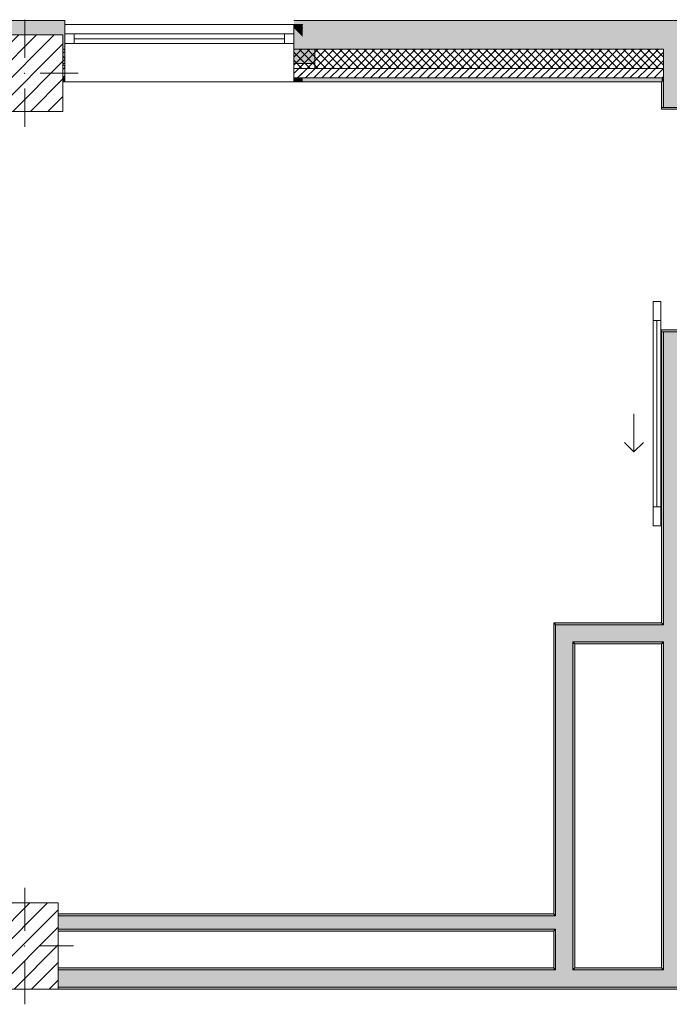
# Model space of a CAD drawing. Header units: millimetres. Extents: x -40968 to 11883, y -17757 to 4746.
# Tile 26 of 227: x -19077 to -15676, y -17164 to -12015. Entities that reach past the tile are written whole.
import ezdxf

# ---------------------------------------------------------------- set-up
doc = ezdxf.new("R2010")
doc.units = ezdxf.units.MM
doc.header["$MEASUREMENT"] = 0
doc.linetypes.add('Wipeout_Contour', pattern=[1000, 0, -1000])
for name, color, linetype in [('10_ESTR_Pilars', 7, 'Continuous'), ('12_FAÇ_Façana', 7, 'Continuous'), ('Puertas Archicad', 7, 'Continuous'), ('Ventanas Archicad', 7, 'Continuous')]:
    doc.layers.add(name, color=color, linetype=linetype)
for name, color, linetype, lineweight in [('10_ESTR_Pilars_Pluma_Nº__20', 1, 'Continuous', 5), ('10_ESTR_Pilars_Pluma_Nº__28', 7, 'Continuous', 20), ('10_ESTR_Pilars_Pluma_Nº__42', 8, 'Continuous', 25), ('12_FAÇ_Façana_Pluma_Nº__2', 8, 'Continuous', 5), ('12_FAÇ_Façana_Pluma_Nº__7', 7, 'Continuous', 5), ('Puertas Archicad_Pluma_Nº__1', 7, 'Continuous', 5), ('Puertas Archicad_Pluma_Nº__7', 7, 'Continuous', 5), ('Ventanas Archicad_Pluma_Nº__7', 7, 'Continuous', 5)]:
    doc.layers.add(name, color=color, linetype=linetype, lineweight=lineweight)
for name, color, linetype, lineweight, true_color in [('12_FAÇ_Façana_Pluma_Nº__102', 7, 'Continuous', 5, 0xcccccc), ('12_FAÇ_Façana_Pluma_Nº__174', 7, 'Continuous', 13, 0xe4ad2c), ('12_FAÇ_Façana_Pluma_Nº__176', 7, 'Continuous', 15, 0x93a0c6), ('12_FAÇ_Façana_Pluma_Nº__43', 7, 'Continuous', 5, 0xa4a4a6), ('Puertas Archicad_Pluma_Nº__3', 7, 'Continuous', 5, 0xa4a4a4), ('Ventanas Archicad_Pluma_Nº__23', 7, 'Continuous', 5, 0xa4a4a6), ('Ventanas Archicad_Pluma_Nº__3', 7, 'Continuous', 5, 0xa4a4a4), ('Ventanas Archicad_Pluma_Nº__43', 7, 'Continuous', 5, 0xa4a4a6)]:
    doc.layers.add(name, color=color, linetype=linetype, lineweight=lineweight, true_color=true_color)
pattern_1 = [(45, (0, 0), (-21.213203, 21.213203), [])]
pattern_2 = [(45, (0, 0), (-21.213203, 21.213203), []), (135, (0, 0), (21.213203, 21.213203), [])]
pattern_3 = [(0, (0, 0), (0, 75), [0, -75])]
pattern_4 = [(0, (0, 0), (0, 779.42), [48.75, -401.25]), (0, (225, 389.7), (0, 779.42), [48.75, -401.25]), (60, (0, 0), (-675, 389.7), [48.75, -401.25]), (60, (450, 0), (-675, 389.7), [48.75, -401.25]), (120, (48.75, 0), (675, 389.7), [48.75, -401.25]), (120, (498.75, 0), (675, 389.7), [48.75, -401.25]), (0, (0, 75), (0, 150), [0, -150, 0, -225]), (45, (75, 75), (-106.066, 106.066), [0, -112.5, 0, -187.5])]
pattern_5 = [(45, (0, 0), (-45.96194, 45.96194), [])]

# ---------------------------------------------------------------- blocks, each defined once
blk = doc.blocks.new('Muro_25_1', base_point=(-14286.1, -12339))
at = {"layer": '12_FAÇ_Façana_Pluma_Nº__102', "linetype": 'Continuous', "lineweight": 0, "true_color": 0xe5e5e5}
for points in [[(-15706.1, -12019), (-17641.1, -12019), (-17641.1, -12169), (-15706.1, -12169)], [(-15706.1, -12169), (-15616.1, -12169), (-15616.1, -12019), (-15706.1, -12019)], [(-15616.1, -12169), (-14286.1, -12169), (-14286.1, -12019), (-15616.1, -12019)]]:
    blk.add_hatch(color=254, dxfattribs=at).paths.add_polyline_path(points)
at = {"layer": '12_FAÇ_Façana_Pluma_Nº__174', "linetype": 'Continuous', "lineweight": 13, "true_color": 0xe4ad2c}
h = blk.add_hatch(dxfattribs=at)
h.set_pattern_fill('SATE_Aislamiento_0001', color=42, style=0, pattern_type=2)
h.set_pattern_definition(pattern_2)
h.paths.add_polyline_path([(-15706.1, -12169), (-17641.1, -12169), (-17641.1, -12269), (-15706.1, -12269)])
h = blk.add_hatch(dxfattribs=at)
h.set_pattern_fill('SATE_Aislamiento_0001', color=42, style=0, pattern_type=2)
h.set_pattern_definition(pattern_2)
h.paths.add_polyline_path([(-15616.1, -12269), (-14286.1, -12269), (-14286.1, -12169), (-15616.1, -12169)])
at = {"layer": '12_FAÇ_Façana_Pluma_Nº__176', "linetype": 'Continuous', "lineweight": 0, "true_color": 0x495063}
for points in [[(-15716.1, -12319), (-17641.1, -12319), (-17641.1, -12339), (-15716.1, -12339)], [(-15716.1, -12339), (-15706.1, -12339), (-15706.1, -12319), (-15716.1, -12319)], [(-15616.1, -12339), (-15606.1, -12339), (-15606.1, -12319), (-15616.1, -12319)], [(-15606.1, -12339), (-14286.1, -12339), (-14286.1, -12319), (-15606.1, -12319)]]:
    blk.add_hatch(color=251, dxfattribs=at).paths.add_polyline_path(points)
at = {"layer": '12_FAÇ_Façana_Pluma_Nº__2', "linetype": 'Continuous', "lineweight": 5}
h = blk.add_hatch(dxfattribs=at)
h.set_pattern_fill('Ceramic_0001', color=8, style=0, pattern_type=2)
h.set_pattern_definition(pattern_1)
h.paths.add_polyline_path([(-15706.1, -12269), (-17641.1, -12269), (-17641.1, -12319), (-15706.1, -12319)])
h = blk.add_hatch(dxfattribs=at)
h.set_pattern_fill('Ceramic_0001', color=8, style=0, pattern_type=2)
h.set_pattern_definition(pattern_1)
h.paths.add_polyline_path([(-15616.1, -12319), (-14286.1, -12319), (-14286.1, -12269), (-15616.1, -12269)])
at = {"layer": '12_FAÇ_Façana_Pluma_Nº__7', "color": 7, "linetype": 'Continuous', "lineweight": 5}
for p, q in [((-17641.1, -12169), (-15706.1, -12169)), ((-15706.1, -12169), (-15706.1, -12269)), ((-15616.1, -12269), (-15616.1, -12169)), ((-15616.1, -12169), (-14286.1, -12169)), ((-17641.1, -12269), (-15706.1, -12269)), ((-15706.1, -12269), (-15706.1, -12319)), ((-15616.1, -12319), (-15616.1, -12269)), ((-15616.1, -12269), (-14286.1, -12269)), ((-17641.1, -12319), (-15706.1, -12319)), ((-15706.1, -12319), (-15706.1, -12339)), ((-15616.1, -12339), (-15616.1, -12319)), ((-15616.1, -12319), (-14286.1, -12319))]:
    blk.add_line(p, q, dxfattribs=at)
at = {"layer": '12_FAÇ_Façana_Pluma_Nº__7', "color": 7, "linetype": 'Continuous', "lineweight": 5, "flags": 128}
for points in [[(-14286.1, -12019), (-17641.1, -12019)], [(-14286.1, -12059), (-14286.1, -12019)], [(-17641.1, -12339), (-15716.1, -12339)], [(-15606.1, -12339), (-14286.1, -12339)]]:
    blk.add_lwpolyline(points, dxfattribs=at)
blk = doc.blocks.new('Muro_28_1', base_point=(-18841.1, -12339))
at = {"layer": '12_FAÇ_Façana_Pluma_Nº__102', "linetype": 'Continuous', "lineweight": 0, "true_color": 0xe5e5e5}
blk.add_hatch(color=254, dxfattribs=at).paths.add_polyline_path([(-19266.1, -12019), (-19266.1, -12169), (-19250.4, -12169), (-19250.4, -12094.6), (-18850.4, -12094.6), (-18850.4, -12169), (-18841.1, -12169), (-18841.1, -12019)])
at = {"layer": '12_FAÇ_Façana_Pluma_Nº__174', "linetype": 'Continuous', "lineweight": 13, "true_color": 0xe4ad2c}
h = blk.add_hatch(dxfattribs=at)
h.set_pattern_fill('SATE_Aislamiento_0001', color=42, style=0, pattern_type=2)
h.set_pattern_definition(pattern_2)
h.paths.add_polyline_path([(-19266.1, -12269), (-19250.4, -12269), (-19250.4, -12169), (-19266.1, -12169)])
h = blk.add_hatch(dxfattribs=at)
h.set_pattern_fill('SATE_Aislamiento_0001', color=42, style=0, pattern_type=2)
h.set_pattern_definition(pattern_2)
h.paths.add_polyline_path([(-18850.4, -12269), (-18841.1, -12269), (-18841.1, -12169), (-18850.4, -12169)])
at = {"layer": '12_FAÇ_Façana_Pluma_Nº__176', "linetype": 'Continuous', "lineweight": 0, "true_color": 0x495063}
for points in [[(-19266.1, -12339), (-19250.4, -12339), (-19250.4, -12319), (-19266.1, -12319)], [(-18850.4, -12339), (-18841.1, -12339), (-18841.1, -12319), (-18850.4, -12319)]]:
    blk.add_hatch(color=251, dxfattribs=at).paths.add_polyline_path(points)
at = {"layer": '12_FAÇ_Façana_Pluma_Nº__2', "linetype": 'Continuous', "lineweight": 5}
h = blk.add_hatch(dxfattribs=at)
h.set_pattern_fill('Ceramic_0001', color=8, style=0, pattern_type=2)
h.set_pattern_definition(pattern_1)
h.paths.add_polyline_path([(-19266.1, -12319), (-19250.4, -12319), (-19250.4, -12269), (-19266.1, -12269)])
h = blk.add_hatch(dxfattribs=at)
h.set_pattern_fill('Ceramic_0001', color=8, style=0, pattern_type=2)
h.set_pattern_definition(pattern_1)
h.paths.add_polyline_path([(-18850.4, -12319), (-18841.1, -12319), (-18841.1, -12269), (-18850.4, -12269)])
at = {"layer": '12_FAÇ_Façana_Pluma_Nº__7', "color": 7, "linetype": 'Continuous', "lineweight": 5}
for p, q in [((-19266.1, -12169), (-19250.4, -12169)), ((-18850.4, -12169), (-18841.1, -12169)), ((-19266.1, -12269), (-19250.4, -12269)), ((-18850.4, -12269), (-18841.1, -12269)), ((-19266.1, -12319), (-19250.4, -12319)), ((-18850.4, -12319), (-18841.1, -12319))]:
    blk.add_line(p, q, dxfattribs=at)
at = {"layer": '12_FAÇ_Façana_Pluma_Nº__7', "color": 7, "linetype": 'Continuous', "lineweight": 5, "flags": 128}
for points in [[(-18841.1, -12019), (-19266.1, -12019)], [(-19266.1, -12019), (-19266.1, -12059)], [(-18841.1, -12339), (-18841.1, -12019)], [(-19266.1, -12339), (-19250.4, -12339)], [(-18850.4, -12339), (-18841.1, -12339)]]:
    blk.add_lwpolyline(points, dxfattribs=at)
blk = doc.blocks.new('Ventana Vertical Multi-Faja 27_9')
at = {"layer": 'Ventanas Archicad_Pluma_Nº__23', "color": 253, "linetype": 'Continuous', "lineweight": 5, "true_color": 0xa4a4a6}
for p, q in [((-600, 0), (-550, 0)), ((-550, 0), (-550, -50)), ((550, -50), (550, 0)), ((550, 0), (600, 0)), ((-550, -50), (-600, -50)), ((600, -50), (550, -50))]:
    blk.add_line(p, q, dxfattribs=at)
at = {"layer": 'Ventanas Archicad_Pluma_Nº__3', "color": 253, "linetype": 'Continuous', "lineweight": 5, "true_color": 0xa4a4a4}
for p, q in [((-600, 50), (600, 50)), ((-550, 0), (550, 0)), ((-550, -25), (550, -25)), ((550, -50), (-550, -50)), ((-600, -250), (600, -250))]:
    blk.add_line(p, q, dxfattribs=at)
at = {"layer": 'Ventanas Archicad_Pluma_Nº__43', "color": 253, "linetype": 'Continuous', "lineweight": 5, "true_color": 0xa4a4a6}
for p, q in [((-600, -180), (-600, -155)), ((600, -180), (600, -155))]:
    blk.add_line(p, q, dxfattribs=at)
at = {"layer": 'Ventanas Archicad_Pluma_Nº__7', "color": 7, "linetype": 'Continuous', "lineweight": 5}
for p, q in [((-600, 50), (-600, 30)), ((-600, 30), (-600, 0)), ((-600, 30), (-600, 0)), ((-600, 0), (-600, -50)), ((-600, 0), (-600, -50)), ((-600, 0), (-600, -50)), ((-600, 0), (-600, -50)), ((600, 50), (600, 30)), ((600, 30), (600, 0)), ((600, 30), (600, 0)), ((600, 0), (600, -50)), ((600, 0), (600, -50)), ((600, 0), (600, -50)), ((600, 0), (600, -50)), ((-600, -50), (-600, -80)), ((-600, -50), (-600, -80)), ((600, -50), (600, -80)), ((600, -50), (600, -80)), ((-600, -80), (-600, -155)), ((-600, -80), (-600, -155)), ((600, -80), (600, -155)), ((600, -80), (600, -155)), ((-600, -180), (-600, -230)), ((600, -180), (600, -230)), ((-600, -230), (-600, -250)), ((600, -230), (600, -250))]:
    blk.add_line(p, q, dxfattribs=at)
blk = doc.blocks.new('Muro_31_1', base_point=(-17595.4, -12339))
at = {"layer": '12_FAÇ_Façana', "linetype": 'Continuous', "lineweight": 0, "true_color": 0x000000}
h = blk.add_hatch(dxfattribs=at)
h.set_pattern_fill('Yeso_0001', color=18, style=0, pattern_type=2)
h.set_pattern_definition(pattern_3)
h.paths.add_polyline_path([(-18841.1, -12269), (-18841.1, -12244), (-18951.1, -12244), (-18951.1, -12269)])
h = blk.add_hatch(dxfattribs=at)
h.set_pattern_fill('Yeso_0001', color=18, style=0, pattern_type=2)
h.set_pattern_definition(pattern_3)
h.paths.add_polyline_path([(-17641.1, -12269), (-17531.1, -12269), (-17531.1, -12244), (-17641.1, -12244)])
at = {"layer": '12_FAÇ_Façana_Pluma_Nº__102', "linetype": 'Continuous', "lineweight": 0, "true_color": 0xe5e5e5}
for points in [[(-18951.1, -12169), (-18951.1, -12244), (-18841.1, -12244), (-18841.1, -12059)], [(-17641.1, -12059), (-17595.4, -12104.7), (-17595.4, -12059)], [(-17531.1, -12169), (-17641.1, -12059), (-17641.1, -12244), (-17531.1, -12244)]]:
    blk.add_hatch(color=254, dxfattribs=at).paths.add_polyline_path(points)
at = {"layer": '12_FAÇ_Façana_Pluma_Nº__176', "linetype": 'Continuous', "lineweight": 0, "true_color": 0x495063}
for points in [[(-17595.4, -12039), (-17641.1, -12039), (-17641.1, -12059), (-17595.4, -12059)], [(-17641.1, -12339), (-17595.4, -12339), (-17595.4, -12319), (-17641.1, -12319)]]:
    blk.add_hatch(color=251, dxfattribs=at).paths.add_polyline_path(points)
at = {"layer": '12_FAÇ_Façana_Pluma_Nº__2', "linetype": 'Continuous', "lineweight": 5}
h = blk.add_hatch(dxfattribs=at)
h.set_pattern_fill('Ceramic_0001', color=8, style=0, pattern_type=2)
h.set_pattern_definition(pattern_1)
h.paths.add_polyline_path([(-17641.1, -12269), (-17641.1, -12319), (-17595.4, -12319), (-17595.4, -12269)])
at = {"layer": '12_FAÇ_Façana_Pluma_Nº__43', "color": 253, "linetype": 'Continuous', "lineweight": 5, "true_color": 0xa4a4a6}
for p, q in [((-18951.1, -12244), (-18951.1, -12269)), ((-18841.1, -12244), (-18951.1, -12244)), ((-18841.1, -12269), (-18841.1, -12244)), ((-17641.1, -12269), (-17641.1, -12244)), ((-17641.1, -12244), (-17531.1, -12244)), ((-17531.1, -12244), (-17531.1, -12269)), ((-18951.1, -12269), (-18841.1, -12269)), ((-17531.1, -12269), (-17641.1, -12269))]:
    blk.add_line(p, q, dxfattribs=at)
at = {"layer": '12_FAÇ_Façana_Pluma_Nº__7', "color": 7, "linetype": 'Continuous', "lineweight": 5}
for p, q in [((-18841.1, -12039), (-18841.1, -12059)), ((-17641.1, -12039), (-17641.1, -12059)), ((-18841.1, -12059), (-18841.1, -12089)), ((-18841.1, -12059), (-18841.1, -12089)), ((-18841.1, -12089), (-18841.1, -12139)), ((-18841.1, -12089), (-18841.1, -12139)), ((-17595.4, -12059), (-17641.1, -12059)), ((-17641.1, -12059), (-17641.1, -12089)), ((-17641.1, -12059), (-17641.1, -12089)), ((-17641.1, -12089), (-17641.1, -12139)), ((-17641.1, -12089), (-17641.1, -12139)), ((-18841.1, -12139), (-18841.1, -12169)), ((-18841.1, -12139), (-18841.1, -12169)), ((-17641.1, -12139), (-17641.1, -12169)), ((-17641.1, -12139), (-17641.1, -12169)), ((-18951.1, -12169), (-18951.1, -12244)), ((-18841.1, -12169), (-18841.1, -12244)), ((-18841.1, -12169), (-18841.1, -12244)), ((-17641.1, -12169), (-17641.1, -12244)), ((-17641.1, -12169), (-17641.1, -12244)), ((-17531.1, -12169), (-17531.1, -12244)), ((-18841.1, -12269), (-18841.1, -12319)), ((-17641.1, -12269), (-17641.1, -12319)), ((-18841.1, -12319), (-18841.1, -12339)), ((-17641.1, -12319), (-17595.4, -12319)), ((-17641.1, -12319), (-17641.1, -12339))]:
    blk.add_line(p, q, dxfattribs=at)
at = {"layer": '12_FAÇ_Façana_Pluma_Nº__7', "color": 7, "linetype": 'Continuous', "lineweight": 5, "flags": 128}
for points in [[(-17595.4, -12039), (-17641.1, -12039)], [(-17641.1, -12339), (-17595.4, -12339)]]:
    blk.add_lwpolyline(points, dxfattribs=at)
at = {"layer": 'Ventanas Archicad', "color": 253, "linetype": 'Continuous', "lineweight": 5, "true_color": 0xa4a4a6, "zscale": 1000}
blk.add_blockref('Ventana Vertical Multi-Faja 27_9', (-18241.1, -12089), dxfattribs=at)
blk = doc.blocks.new('Muro_40_1', base_point=(-16281.1, -17084))
at = {"layer": '12_FAÇ_Façana_Pluma_Nº__102', "linetype": 'Continuous', "lineweight": 0, "true_color": 0xe5e5e5}
for points in [[(-16181.1, -15179), (-16271.1, -15179), (-16181.1, -15269)], [(-16271.1, -15269), (-16181.1, -15269), (-16271.1, -15179)], [(-16271.1, -15269), (-16271.1, -16701), (-16181.1, -16701), (-16181.1, -15269)], [(-16271.1, -16701), (-16271.1, -16771), (-16181.1, -16771), (-16181.1, -16701)], [(-16271.1, -16771), (-16271.1, -16974), (-16181.1, -16974), (-16181.1, -16771)], [(-16181.1, -16974), (-16271.1, -16974), (-16271.1, -16984), (-16181.1, -16984)]]:
    blk.add_hatch(color=254, dxfattribs=at).paths.add_polyline_path(points)
at = {"layer": '12_FAÇ_Façana_Pluma_Nº__176', "linetype": 'Continuous', "lineweight": 0, "true_color": 0x495063}
for points in [[(-16271.1, -15169), (-16281.1, -15169), (-16271.1, -15179)], [(-16281.1, -15179), (-16271.1, -15179), (-16281.1, -15169)], [(-16281.1, -15179), (-16281.1, -16691), (-16271.1, -16691), (-16271.1, -15179)], [(-16171.1, -15269), (-16181.1, -15269), (-16171.1, -15279)], [(-16181.1, -15279), (-16171.1, -15279), (-16181.1, -15269)], [(-16181.1, -15279), (-16181.1, -16974), (-16171.1, -16974), (-16171.1, -15279)], [(-16281.1, -16691), (-16281.1, -16701), (-16271.1, -16701), (-16271.1, -16691)], [(-16281.1, -16771), (-16281.1, -16781), (-16271.1, -16781), (-16271.1, -16771)], [(-16281.1, -16781), (-16281.1, -16974), (-16271.1, -16974), (-16271.1, -16781)]]:
    blk.add_hatch(color=251, dxfattribs=at).paths.add_polyline_path(points)
at = {"layer": '12_FAÇ_Façana_Pluma_Nº__7', "color": 7, "linetype": 'Continuous', "lineweight": 5}
for p, q in [((-16181.1, -15179), (-16271.1, -15179)), ((-16271.1, -15179), (-16271.1, -15269)), ((-16271.1, -15269), (-16271.1, -16701)), ((-16171.1, -15269), (-16181.1, -15269)), ((-16181.1, -16701), (-16181.1, -15269)), ((-16271.1, -16701), (-16281.1, -16701)), ((-16181.1, -16771), (-16181.1, -16701)), ((-16281.1, -16771), (-16271.1, -16771)), ((-16271.1, -16771), (-16271.1, -16974)), ((-16181.1, -16974), (-16181.1, -16771)), ((-16271.1, -16974), (-16271.1, -16984)), ((-16181.1, -16984), (-16181.1, -16974))]:
    blk.add_line(p, q, dxfattribs=at)
at = {"layer": '12_FAÇ_Façana_Pluma_Nº__7', "color": 7, "linetype": 'Continuous', "lineweight": 5, "flags": 128}
for points in [[(-16281.1, -15169), (-16271.1, -15169)], [(-16281.1, -15169), (-16281.1, -16691)], [(-16171.1, -16974), (-16171.1, -15279)], [(-16281.1, -16781), (-16281.1, -16974)]]:
    blk.add_lwpolyline(points, dxfattribs=at)
blk = doc.blocks.new('Puerta Corredera Exterior 27')
at = {"layer": 'Puertas Archicad', "linetype": 'Continuous', "lineweight": 0, "true_color": 0xffffff}
h = blk.add_hatch(dxfattribs=at)
h.set_pattern_fill('Hormigón_en_Masa_0001', style=0, pattern_type=2)
h.set_pattern_definition(pattern_4)
h.paths.add_polyline_path([(428.1, 45), (428.1, 5), (528.1, 5), (528.1, 45)])
h = blk.add_hatch(dxfattribs=at)
h.set_pattern_fill('Hormigón_en_Masa_0001', style=0, pattern_type=2)
h.set_pattern_definition(pattern_4)
h.paths.add_polyline_path([(1602.1, 5), (1602.1, 45), (1502.1, 45), (1502.1, 5)])
at = {"layer": 'Puertas Archicad_Pluma_Nº__1', "color": 7, "linetype": 'Continuous', "lineweight": 5}
for p, q in [((428.1, 45), (528.1, 45)), ((428.1, 5), (428.1, 45)), ((528.1, 5), (428.1, 5)), ((528.1, 45), (528.1, 5)), ((528.1, 25), (1502.1, 25)), ((1502.1, 5), (1502.1, 45)), ((1502.1, 45), (1602.1, 45)), ((1602.1, 5), (1502.1, 5)), ((1602.1, 45), (1602.1, 5))]:
    blk.add_line(p, q, dxfattribs=at)
at = {"layer": 'Puertas Archicad_Pluma_Nº__1', "color": 7, "linetype": 'Continuous', "lineweight": 5, "flags": 128}
for points in [[(528.1, 45), (1502.1, 45), (1502.1, 25), (528.1, 25)], [(528.1, 25), (1502.1, 25), (1502.1, 5), (528.1, 5)]]:
    blk.add_lwpolyline(points, close=True, dxfattribs=at)
at = {"layer": 'Puertas Archicad_Pluma_Nº__3', "color": 253, "linetype": 'Continuous', "lineweight": 5, "true_color": 0xa4a4a4}
for p, q in [((1215.1, 145), (1165.1, 195)), ((1015.1, 145), (1215.1, 145)), ((1215.1, 145), (1165.1, 95))]:
    blk.add_line(p, q, dxfattribs=at)
at = {"layer": 'Puertas Archicad_Pluma_Nº__7', "color": 7, "linetype": 'Continuous', "lineweight": 5}
for p, q in [((-577, 0), (-577, -110)), ((577, 0), (577, -110)), ((-587, -110), (-577, -110)), ((587, -110), (577, -110))]:
    blk.add_line(p, q, dxfattribs=at)
blk = doc.blocks.new('Muro_41_1', base_point=(-15716.1, -17084))
at = {"layer": '12_FAÇ_Façana_Pluma_Nº__102', "linetype": 'Continuous', "lineweight": 0, "true_color": 0xe5e5e5}
for points in [[(-15706.1, -12269), (-15616.1, -12269), (-15616.1, -12169), (-15706.1, -12169)], [(-15706.1, -12319), (-15616.1, -12319), (-15616.1, -12269), (-15706.1, -12269)], [(-15706.1, -12339), (-15616.1, -12339), (-15616.1, -12319), (-15706.1, -12319)], [(-15706.1, -12473), (-15616.1, -12473), (-15616.1, -12339), (-15706.1, -12339)], [(-15706.1, -13709.4), (-15616.1, -13709.4), (-15616.1, -13647), (-15706.1, -13647)], [(-15706.1, -13709.4), (-15706.1, -13799.4), (-15616.1, -13799.4), (-15616.1, -13709.4)], [(-15706.1, -13799.4), (-15706.1, -15179), (-15616.1, -15179), (-15616.1, -13799.4)], [(-15706.1, -15179), (-15706.1, -15269), (-15616.1, -15269), (-15616.1, -15179)], [(-15706.1, -15269), (-15706.1, -15499.4), (-15616.1, -15499.4), (-15616.1, -15269)], [(-15706.1, -15499.4), (-15706.1, -15589.4), (-15616.1, -15589.4), (-15616.1, -15499.4)], [(-15706.1, -15589.4), (-15706.1, -16974), (-15616.1, -16974), (-15616.1, -15589.4)], [(-15616.1, -16974), (-15706.1, -16974), (-15706.1, -16984), (-15616.1, -16984)]]:
    blk.add_hatch(color=254, dxfattribs=at).paths.add_polyline_path(points)
at = {"layer": '12_FAÇ_Façana_Pluma_Nº__176', "linetype": 'Continuous', "lineweight": 0, "true_color": 0x495063}
for points in [[(-15706.1, -12339), (-15716.1, -12339), (-15716.1, -12473), (-15706.1, -12473)], [(-15616.1, -12473), (-15606.1, -12473), (-15606.1, -12339), (-15616.1, -12339)], [(-15606.1, -12483), (-15606.1, -12473), (-15616.1, -12473), (-15716.1, -12473), (-15716.1, -12483)], [(-15606.1, -13647), (-15606.1, -13637), (-15716.1, -13637), (-15716.1, -13647), (-15616.1, -13647)], [(-15716.1, -13647), (-15716.1, -15169), (-15706.1, -15169), (-15706.1, -13647)], [(-15606.1, -13647), (-15616.1, -13647), (-15616.1, -13699.4), (-15606.1, -13699.4)], [(-15616.1, -13699.4), (-15616.1, -13709.4), (-15606.1, -13709.4), (-15606.1, -13699.4)], [(-15616.1, -13799.4), (-15616.1, -13809.4), (-15606.1, -13809.4), (-15606.1, -13799.4)], [(-15616.1, -13809.4), (-15616.1, -15489.4), (-15606.1, -15489.4), (-15606.1, -13809.4)], [(-15716.1, -15169), (-15716.1, -15179), (-15706.1, -15179), (-15706.1, -15169)], [(-15716.1, -15269), (-15716.1, -15279), (-15706.1, -15279), (-15706.1, -15269)], [(-15716.1, -15279), (-15716.1, -16974), (-15706.1, -16974), (-15706.1, -15279)], [(-15616.1, -15489.4), (-15616.1, -15499.4), (-15606.1, -15499.4), (-15606.1, -15489.4)], [(-15616.1, -15589.4), (-15616.1, -15599.4), (-15606.1, -15599.4), (-15606.1, -15589.4)], [(-15616.1, -15599.4), (-15616.1, -16974), (-15606.1, -16974), (-15606.1, -15599.4)]]:
    blk.add_hatch(color=251, dxfattribs=at).paths.add_polyline_path(points)
at = {"layer": '12_FAÇ_Façana_Pluma_Nº__7', "color": 7, "linetype": 'Continuous', "lineweight": 5}
for p, q in [((-15706.1, -12169), (-15706.1, -12269)), ((-15616.1, -12269), (-15616.1, -12169)), ((-15706.1, -12269), (-15706.1, -12319)), ((-15616.1, -12319), (-15616.1, -12269)), ((-15706.1, -12319), (-15706.1, -12339)), ((-15706.1, -12339), (-15706.1, -12473)), ((-15616.1, -12339), (-15616.1, -12319)), ((-15616.1, -12473), (-15616.1, -12339)), ((-15716.1, -12473), (-15716.1, -12483)), ((-15616.1, -12473), (-15716.1, -12473)), ((-15716.1, -12483), (-15606.1, -12483)), ((-15606.1, -12473), (-15606.1, -12483)), ((-15716.1, -13637), (-15606.1, -13637)), ((-15716.1, -13647), (-15716.1, -13637)), ((-15606.1, -13647), (-15606.1, -13637)), ((-15616.1, -13647), (-15716.1, -13647)), ((-15706.1, -13647), (-15706.1, -13709.4)), ((-15616.1, -13709.4), (-15616.1, -13647)), ((-15706.1, -13709.4), (-15706.1, -13799.4)), ((-15606.1, -13709.4), (-15616.1, -13709.4)), ((-15706.1, -13799.4), (-15706.1, -15179)), ((-15616.1, -13799.4), (-15606.1, -13799.4)), ((-15616.1, -15179), (-15616.1, -13799.4)), ((-15706.1, -15179), (-15716.1, -15179)), ((-15616.1, -15269), (-15616.1, -15179)), ((-15716.1, -15269), (-15706.1, -15269)), ((-15706.1, -15269), (-15706.1, -15499.4)), ((-15616.1, -15499.4), (-15616.1, -15269)), ((-15706.1, -15499.4), (-15706.1, -15589.4)), ((-15606.1, -15499.4), (-15616.1, -15499.4)), ((-15706.1, -15589.4), (-15706.1, -16974)), ((-15616.1, -15589.4), (-15606.1, -15589.4)), ((-15616.1, -16974), (-15616.1, -15589.4)), ((-15706.1, -16974), (-15706.1, -16984)), ((-15616.1, -16984), (-15616.1, -16974))]:
    blk.add_line(p, q, dxfattribs=at)
at = {"layer": '12_FAÇ_Façana_Pluma_Nº__7', "color": 7, "linetype": 'Continuous', "lineweight": 5, "flags": 128}
for points in [[(-15716.1, -12339), (-15716.1, -12473)], [(-15606.1, -12473), (-15606.1, -12339)], [(-15716.1, -13647), (-15716.1, -15169)], [(-15606.1, -13699.4), (-15606.1, -13647)], [(-15606.1, -15489.4), (-15606.1, -13809.4)], [(-15716.1, -15279), (-15716.1, -16974)], [(-15606.1, -16974), (-15606.1, -15599.4)]]:
    blk.add_lwpolyline(points, dxfattribs=at)
at = {"layer": 'Puertas Archicad', "color": 253, "linetype": 'Continuous', "lineweight": 5, "true_color": 0xa4a4a6, "xscale": -1, "zscale": 1000, "rotation": 90}
blk.add_blockref('Puerta Corredera Exterior 27', (-15716.1, -13060), dxfattribs=at)
blk = doc.blocks.new('Muro_42_1', base_point=(-18875.4, -17084))
at = {"layer": '12_FAÇ_Façana_Pluma_Nº__102', "linetype": 'Continuous', "lineweight": 0, "true_color": 0xe5e5e5}
for points in [[(-16271.1, -16984), (-18875.4, -16984), (-18875.4, -17074), (-16271.1, -17074)], [(-16181.1, -16984), (-16271.1, -16984), (-16271.1, -17074), (-16181.1, -17074)], [(-15706.1, -16984), (-16181.1, -16984), (-16181.1, -17074), (-15706.1, -17074)], [(-15616.1, -16984), (-15706.1, -16984), (-15706.1, -17074), (-15616.1, -17074)]]:
    blk.add_hatch(color=254, dxfattribs=at).paths.add_polyline_path(points)
at = {"layer": '12_FAÇ_Façana_Pluma_Nº__176', "linetype": 'Continuous', "lineweight": 0, "true_color": 0x495063}
for points in [[(-16281.1, -16974), (-18875.4, -16974), (-18875.4, -16984), (-16281.1, -16984)], [(-16271.1, -16974), (-16281.1, -16974), (-16281.1, -16984), (-16271.1, -16984)], [(-16171.1, -16974), (-16181.1, -16974), (-16181.1, -16984), (-16171.1, -16984)], [(-15716.1, -16974), (-16171.1, -16974), (-16171.1, -16984), (-15716.1, -16984)], [(-15706.1, -16974), (-15716.1, -16974), (-15716.1, -16984), (-15706.1, -16984)], [(-18875.4, -17084), (-13870.4, -17084), (-13870.4, -17074), (-18875.4, -17074)]]:
    blk.add_hatch(color=251, dxfattribs=at).paths.add_polyline_path(points)
at = {"layer": '12_FAÇ_Façana_Pluma_Nº__7', "color": 7, "linetype": 'Continuous', "lineweight": 5}
for p, q in [((-16271.1, -16984), (-18875.4, -16984)), ((-16271.1, -16974), (-16271.1, -16984)), ((-16181.1, -16984), (-16181.1, -16974)), ((-15706.1, -16984), (-16181.1, -16984)), ((-15706.1, -16974), (-15706.1, -16984)), ((-18875.4, -17074), (-16271.1, -17074)), ((-16271.1, -17074), (-16181.1, -17074)), ((-16181.1, -17074), (-15706.1, -17074)), ((-15706.1, -17074), (-15616.1, -17074))]:
    blk.add_line(p, q, dxfattribs=at)
at = {"layer": '12_FAÇ_Façana_Pluma_Nº__7', "color": 7, "linetype": 'Continuous', "lineweight": 5, "flags": 128}
for points in [[(-16281.1, -16974), (-18875.4, -16974)], [(-15716.1, -16974), (-16171.1, -16974)], [(-18875.4, -17084), (-13870.4, -17084)]]:
    blk.add_lwpolyline(points, dxfattribs=at)
blk = doc.blocks.new('Muro_46_1', base_point=(-15716.1, -15279))
at = {"layer": '12_FAÇ_Façana_Pluma_Nº__102', "linetype": 'Continuous', "lineweight": 0, "true_color": 0xe5e5e5}
for points in [[(-16181.1, -15269), (-15716.1, -15269), (-15716.1, -15179), (-16181.1, -15179)], [(-15716.1, -15179), (-15716.1, -15269), (-15706.1, -15269), (-15706.1, -15179)]]:
    blk.add_hatch(color=254, dxfattribs=at).paths.add_polyline_path(points)
at = {"layer": '12_FAÇ_Façana_Pluma_Nº__176', "linetype": 'Continuous', "lineweight": 0, "true_color": 0x495063}
for points in [[(-16271.1, -15179), (-15716.1, -15179), (-15716.1, -15169), (-16271.1, -15169)], [(-16171.1, -15279), (-15716.1, -15279), (-15716.1, -15269), (-16171.1, -15269)]]:
    blk.add_hatch(color=251, dxfattribs=at).paths.add_polyline_path(points)
at = {"layer": '12_FAÇ_Façana_Pluma_Nº__7', "color": 7, "linetype": 'Continuous', "lineweight": 5}
for p, q in [((-16181.1, -15179), (-16271.1, -15179)), ((-15716.1, -15179), (-16181.1, -15179)), ((-15706.1, -15179), (-15716.1, -15179)), ((-16171.1, -15269), (-16181.1, -15269)), ((-16171.1, -15269), (-15716.1, -15269)), ((-15716.1, -15269), (-15706.1, -15269))]:
    blk.add_line(p, q, dxfattribs=at)
at = {"layer": '12_FAÇ_Façana_Pluma_Nº__7', "color": 7, "linetype": 'Continuous', "lineweight": 5, "flags": 128}
for points in [[(-15716.1, -15169), (-16271.1, -15169)], [(-16171.1, -15279), (-15716.1, -15279)]]:
    blk.add_lwpolyline(points, dxfattribs=at)
blk = doc.blocks.new('Muro_51_1', base_point=(-16281.1, -16691))
at = {"layer": '12_FAÇ_Façana_Pluma_Nº__102', "linetype": 'Continuous', "lineweight": 0, "true_color": 0xe5e5e5}
for points in [[(-21312.9, -16701), (-21312.9, -16771), (-21302.9, -16771), (-21302.9, -16701)], [(-21302.9, -16701), (-21302.9, -16771), (-19225.4, -16771), (-19225.4, -16701)], [(-18875.4, -16701), (-18875.4, -16771), (-16281.1, -16771), (-16281.1, -16701)], [(-16281.1, -16701), (-16281.1, -16771), (-16271.1, -16771), (-16271.1, -16701)]]:
    blk.add_hatch(color=254, dxfattribs=at).paths.add_polyline_path(points)
at = {"layer": '12_FAÇ_Façana_Pluma_Nº__176', "linetype": 'Continuous', "lineweight": 0, "true_color": 0x495063}
for points in [[(-21302.9, -16691), (-21302.9, -16701), (-19225.4, -16701), (-19225.4, -16691)], [(-18875.4, -16691), (-18875.4, -16701), (-16281.1, -16701), (-16281.1, -16691)], [(-21302.9, -16781), (-19225.4, -16781), (-19225.4, -16771), (-21302.9, -16771)], [(-18875.4, -16781), (-16281.1, -16781), (-16281.1, -16771), (-18875.4, -16771)]]:
    blk.add_hatch(color=251, dxfattribs=at).paths.add_polyline_path(points)
at = {"layer": '12_FAÇ_Façana_Pluma_Nº__7', "color": 7, "linetype": 'Continuous', "lineweight": 5}
for p, q in [((-21302.9, -16701), (-21312.9, -16701)), ((-19225.4, -16701), (-21302.9, -16701)), ((-16281.1, -16701), (-18875.4, -16701)), ((-16271.1, -16701), (-16281.1, -16701)), ((-21312.9, -16771), (-21302.9, -16771)), ((-21302.9, -16771), (-19225.4, -16771)), ((-18875.4, -16771), (-16281.1, -16771)), ((-16281.1, -16771), (-16271.1, -16771))]:
    blk.add_line(p, q, dxfattribs=at)
at = {"layer": '12_FAÇ_Façana_Pluma_Nº__7', "color": 7, "linetype": 'Continuous', "lineweight": 5, "flags": 128}
for points in [[(-19225.4, -16691), (-21302.9, -16691)], [(-16281.1, -16691), (-18875.4, -16691)], [(-21302.9, -16781), (-19225.4, -16781)], [(-18875.4, -16781), (-16281.1, -16781)]]:
    blk.add_lwpolyline(points, dxfattribs=at)
blk = doc.blocks.new('Pilar_18_1', base_point=(-19050.4, -12294.6))
at = {"color": 254, "linetype": 'Wipeout_Contour', "lineweight": 0, "ltscale": 90696.287386}
blk.add_wipeout([(-19250.4, -12494.6), (-18850.4, -12494.6), (-18850.4, -12094.6), (-19250.4, -12094.6)], dxfattribs=at).dxf.layer = '10_ESTR_Pilars'
at = {"layer": '10_ESTR_Pilars_Pluma_Nº__42', "linetype": 'Continuous', "lineweight": 25}
h = blk.add_hatch(dxfattribs=at)
h.set_pattern_fill('00_GCT_trama_45º_e1_400__05', color=8, style=0, pattern_type=2)
h.set_pattern_definition(pattern_5)
h.paths.add_polyline_path([(-19250.4, -12494.6), (-18850.4, -12494.6), (-18850.4, -12094.6), (-19250.4, -12094.6)])
at = {"layer": '10_ESTR_Pilars_Pluma_Nº__20', "color": 1, "linetype": 'Continuous', "lineweight": 5}
for p, q in [((-19050.4, -12214.6), (-19050.4, -12014.6)), ((-19130.4, -12294.6), (-19330.4, -12294.6)), ((-18970.4, -12294.6), (-18770.4, -12294.6)), ((-19050.4, -12374.6), (-19050.4, -12574.6))]:
    blk.add_line(p, q, dxfattribs=at)
blk.add_point((-19050.4, -12294.6), dxfattribs=at)
at = {"layer": '10_ESTR_Pilars_Pluma_Nº__28', "color": 7, "linetype": 'Continuous', "lineweight": 20, "flags": 128}
blk.add_lwpolyline([(-19250.4, -12494.6), (-18850.4, -12494.6), (-18850.4, -12094.6), (-19250.4, -12094.6)], close=True, dxfattribs=at)
blk = doc.blocks.new('Pilar_22_1', base_point=(-19050.4, -16859))
at = {"color": 254, "linetype": 'Wipeout_Contour', "lineweight": 0, "ltscale": 101759.258779}
blk.add_wipeout([(-19225.4, -17084), (-18875.4, -17084), (-18875.4, -16634), (-19225.4, -16634)], dxfattribs=at).dxf.layer = '10_ESTR_Pilars'
at = {"layer": '10_ESTR_Pilars_Pluma_Nº__42', "linetype": 'Continuous', "lineweight": 25}
h = blk.add_hatch(dxfattribs=at)
h.set_pattern_fill('00_GCT_trama_45º_e1_400__05', color=8, style=0, pattern_type=2)
h.set_pattern_definition(pattern_5)
h.paths.add_polyline_path([(-19225.4, -17084), (-18875.4, -17084), (-18875.4, -16634), (-19225.4, -16634)])
at = {"layer": '10_ESTR_Pilars_Pluma_Nº__20', "color": 1, "linetype": 'Continuous', "lineweight": 5}
for p, q in [((-19050.4, -16779), (-19050.4, -16554)), ((-19130.4, -16859), (-19305.4, -16859)), ((-18970.4, -16859), (-18795.4, -16859)), ((-19050.4, -16939), (-19050.4, -17164))]:
    blk.add_line(p, q, dxfattribs=at)
blk.add_point((-19050.4, -16859), dxfattribs=at)
at = {"layer": '10_ESTR_Pilars_Pluma_Nº__28', "color": 7, "linetype": 'Continuous', "lineweight": 20, "flags": 128}
blk.add_lwpolyline([(-19225.4, -17084), (-18875.4, -17084), (-18875.4, -16634), (-19225.4, -16634)], close=True, dxfattribs=at)

msp = doc.modelspace()

# ---------------------------------------------------------------- block references
at = {"layer": '12_FAÇ_Façana', "color": 7, "lineweight": 20}
for name, p in [('Muro_28_1', (-18841.109, -12338.976)), ('Muro_31_1', (-17595.38, -12338.976)), ('Muro_25_1', (-14286.109, -12338.976)), ('Muro_41_1', (-15716.109, -17083.976)), ('Muro_40_1', (-16281.109, -17083.976)), ('Muro_46_1', (-15716.109, -15278.976)), ('Muro_42_1', (-18875.392, -17083.976)), ('Muro_51_1', (-16281.109, -16690.976))]:
    msp.add_blockref(name, p, dxfattribs=at)

# ---------------------------------------------------------------- next in the draw order: block references
at = {"layer": '10_ESTR_Pilars', "color": 7, "lineweight": 20}
for name, p in [('Pilar_18_1', (-19050.394, -12294.561)), ('Pilar_22_1', (-19050.393, -16858.975))]:
    msp.add_blockref(name, p, dxfattribs=at)

doc.saveas('drawing.dxf')
